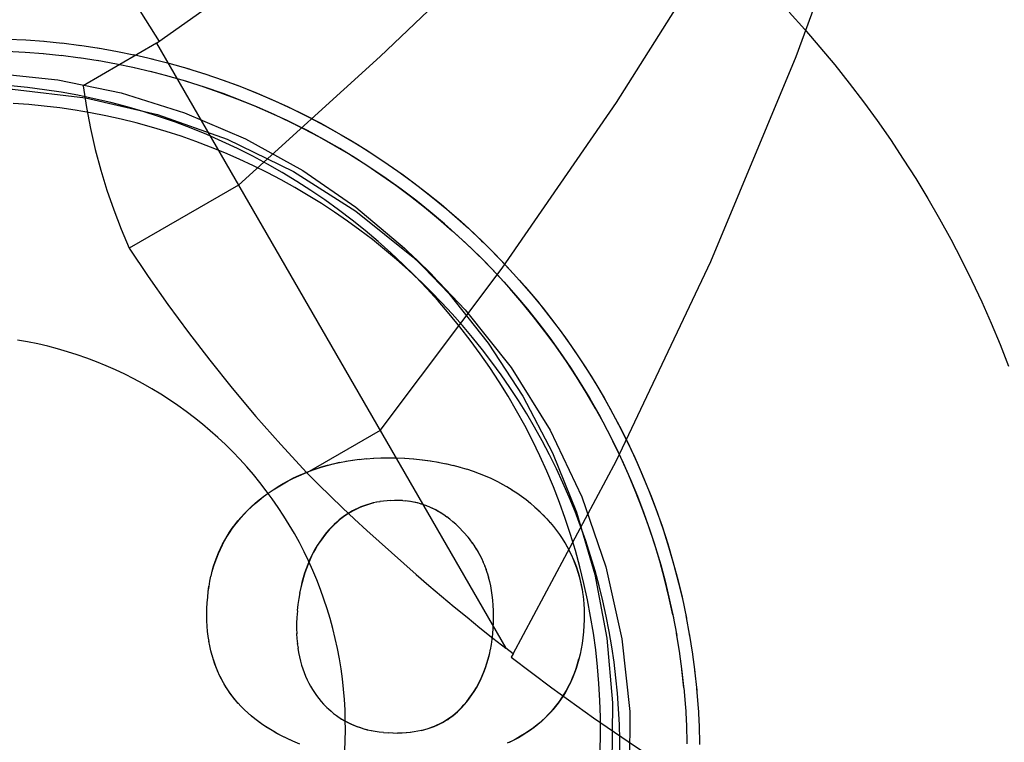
# Model space of a CAD drawing. Header units: inches. Extents: x 0 to 193, y 0 to 125.
# Tile 68 of 99: x 105.2106 to 105.3273, y 78.2009 to 78.2865. Entities that reach past the tile are written whole.
import ezdxf

# ---------------------------------------------------------------- set-up
doc = ezdxf.new("R2010")
doc.units = ezdxf.units.IN
doc.header["$LTSCALE"] = 10.6380102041
doc.header["$MEASUREMENT"] = 0
doc.linetypes.add('HIDDEN', pattern=[0.2, 0.1, -0.1])
doc.layers.add('DEFAULT_2', color=8, linetype='HIDDEN')

msp = doc.modelspace()

# ---------------------------------------------------------------- linework, layer by layer
at = {"layer": 'DEFAULT_2', "color": 8, "linetype": 'HIDDEN'}
for p, q in [((105.2268678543, 78.2837086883), (105.2452448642, 78.2968243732)), ((105.227194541, 78.28393929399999), (105.2244272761, 78.2882894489)), ((105.2091764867, 78.2842127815), (105.2113626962, 78.284108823)), ((105.2113548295, 78.2841165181), (105.213545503, 78.2839486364)), ((105.2135024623, 78.2839593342), (105.2157234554, 78.283732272)), ((105.2156454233, 78.2837478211), (105.2178951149, 78.2834599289)), ((105.2268678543, 78.2837086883), (105.2181660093, 78.27868467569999)), ((105.227194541, 78.28393929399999), (105.2268678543, 78.2837086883)), ((105.2268678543, 78.2837086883), (105.2682605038, 78.2120145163)), ((105.2177823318, 78.2834820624), (105.2200590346, 78.2831317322)), ((105.2199118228, 78.2831622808), (105.2222137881, 78.2827479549)), ((105.2220325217, 78.28278862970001), (105.2243579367, 78.2823087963)), ((105.215627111, 78.2822336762), (105.2134085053, 78.28246192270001)), ((105.2177957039, 78.281959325), (105.2155480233, 78.2822493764)), ((105.219956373, 78.2816283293), (105.2176813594, 78.28198183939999)), ((105.2221076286, 78.2812408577), (105.2198070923, 78.2816594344)), ((105.2241430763, 78.2823614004), (105.2264900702, 78.2818146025)), ((105.2262421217, 78.2818808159), (105.2286087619, 78.2812656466)), ((105.2242480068, 78.2807972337), (105.2219238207, 78.2812824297)), ((105.2263760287, 78.2802977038), (105.2240301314, 78.2808510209)), ((105.2284902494, 78.2797426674), (105.226124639, 78.2803655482)), ((105.2283283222, 78.2813472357), (105.2307126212, 78.2806623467)), ((105.2304003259, 78.2807609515), (105.2328002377, 78.2800050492)), ((105.2305892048, 78.2791324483), (105.228205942, 78.2798262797)), ((105.2365675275, 78.2669083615), (105.2236208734, 78.25943360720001)), ((105.2575297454, 78.25818983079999), (105.2595448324, 78.2562225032)), ((105.2586936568, 78.25495717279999), (105.2560753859, 78.2575113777)), ((105.2533678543, 78.23780934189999), (105.2446660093, 78.2327853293)), ((105.2485238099, 78.2340216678), (105.2493468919, 78.234197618)), ((105.2492847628, 78.2341685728), (105.250116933, 78.2343202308)), ((105.2500671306, 78.2342950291), (105.2509097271, 78.2344215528)), ((105.2508724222, 78.2344001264), (105.2517434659, 78.23450289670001)), ((105.251701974, 78.2344832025), (105.2525998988, 78.23456158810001)), ((105.2552796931, 78.2345864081), (105.2562572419, 78.23454234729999)), ((105.2562572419, 78.23454234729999), (105.2573147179, 78.2344622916)), ((105.256272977, 78.2345269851), (105.2573423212, 78.2344460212)), ((105.2583219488, 78.23435940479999), (105.259270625, 78.2342343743)), ((105.259270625, 78.2342343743), (105.2602674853, 78.2340579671)), ((105.2601856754, 78.2340851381), (105.26115684, 78.2338842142)), ((105.2610995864, 78.23390746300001), (105.2620085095, 78.23369041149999)), ((105.261981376, 78.2337085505), (105.2628255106, 78.23347784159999)), ((105.2628019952, 78.2334958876), (105.2636099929, 78.2332471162)), ((105.2635881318, 78.2332643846), (105.2643626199, 78.2330091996)), ((105.2671204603, 78.23184291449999), (105.2677734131, 78.231509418)), ((105.267752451, 78.2315139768), (105.2683857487, 78.2311630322)), ((105.2683646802, 78.23116926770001), (105.2689773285, 78.2308018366)), ((105.2529676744, 78.2293104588), (105.252535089, 78.2292354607)), ((105.2533617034, 78.2293797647), (105.2529266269, 78.2293208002)), ((105.2560099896, 78.2295088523), (105.2555230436, 78.2295292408)), ((105.2564031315, 78.2294633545), (105.2560257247, 78.2294934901)), ((105.2567739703, 78.2294197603), (105.2563824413, 78.2294791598)), ((105.2571378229, 78.2293626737), (105.2567476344, 78.2294365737)), ((105.257495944, 78.22929219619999), (105.2571046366, 78.2293811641)), ((105.2578492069, 78.2292085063), (105.2574562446, 78.2293127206)), ((105.2581983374, 78.2291113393), (105.2578047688, 78.2292312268)), ((105.2585441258, 78.22900065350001), (105.2581507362, 78.2291361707)), ((105.2588872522, 78.2288759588), (105.2584954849, 78.229027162)), ((105.2592284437, 78.22873699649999), (105.258838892, 78.2289038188)), ((105.2595683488, 78.2285830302), (105.2591813, 78.2287657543)), ((105.2602023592, 78.22825945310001), (105.2598615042, 78.22844497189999)), ((105.260586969, 78.2280244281), (105.2602023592, 78.22825945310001)), ((105.2609282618, 78.22780265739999), (105.2605513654, 78.22805184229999)), ((105.2612714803, 78.2275612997), (105.2609021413, 78.2278250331)), ((105.2721722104, 78.2283022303), (105.272340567, 78.22813892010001)), ((105.2726573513, 78.2278226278), (105.273099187, 78.227358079)), ((105.2616172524, 78.2272986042), (105.2612475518, 78.2275829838)), ((105.2619662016, 78.227013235), (105.2615960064, 78.22731830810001)), ((105.2730861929, 78.22737045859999), (105.2735126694, 78.2268934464)), ((105.273498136, 78.226907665), (105.2739001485, 78.2264280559)), ((105.2626738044, 78.22636819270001), (105.2626580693, 78.2263835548)), ((105.2637812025, 78.2251673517), (105.2626583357, 78.2263838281)), ((105.2738848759, 78.2264428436), (105.2742515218, 78.2259716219)), ((105.2640522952, 78.2248307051), (105.2637654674, 78.2251827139)), ((105.2643107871, 78.2244846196), (105.264032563, 78.2248513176)), ((105.2645565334, 78.22412939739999), (105.264288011, 78.224509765)), ((105.2749215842, 78.22502272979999), (105.2752284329, 78.2245228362)), ((105.2752188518, 78.2245494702), (105.2755087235, 78.22403790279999)), ((105.2647899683, 78.2237641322), (105.2645318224, 78.2241581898)), ((105.2650114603, 78.223388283), (105.264763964, 78.2237961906)), ((105.2652210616, 78.2230010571), (105.264984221, 78.2234240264)), ((105.2654189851, 78.2226017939), (105.2651931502, 78.22303985)), ((105.2656051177, 78.2221895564), (105.2653912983, 78.2226423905)), ((105.2657795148, 78.2217635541), (105.2655784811, 78.2222301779)), ((105.2659418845, 78.2213226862), (105.265755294, 78.2218002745)), ((105.2660921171, 78.220866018), (105.265919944, 78.22135581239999)), ((105.266229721, 78.220392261), (105.2660701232, 78.22090253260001)), ((105.233185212, 78.2199602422), (105.2332973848, 78.2205720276)), ((105.266354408, 78.2199003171), (105.2662079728, 78.2204296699)), ((105.2329712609, 78.2187481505), (105.2330611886, 78.2193719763)), ((105.2438345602, 78.218573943), (105.2437208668, 78.2179043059)), ((105.2772927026, 78.2189711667), (105.27737311, 78.21835067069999)), ((105.2773789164, 78.21840927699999), (105.2774384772, 78.21778474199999)), ((105.266746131, 78.2170861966), (105.2666966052, 78.2177082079)), ((105.2774476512, 78.2178340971), (105.2774859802, 78.2172079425)), ((105.2891243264, 78.2180535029), (105.2896409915, 78.2155742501)), ((105.2435462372, 78.2164584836), (105.2434866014, 78.2156799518)), ((105.266775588, 78.2164610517), (105.2667590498, 78.2171152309)), ((105.2434416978, 78.215022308), (105.243449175, 78.2143448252)), ((105.2434866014, 78.2156799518), (105.2434572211, 78.2149976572)), ((105.2667415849, 78.2144031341), (105.266773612, 78.2151247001)), ((105.277517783, 78.2153825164), (105.2774891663, 78.2147286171)), ((105.2880386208, 78.2159703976), (105.2884954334, 78.2135131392)), ((105.28958046, 78.2159128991), (105.2900270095, 78.21345576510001)), ((105.2434333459, 78.214377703), (105.2434631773, 78.2137225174)), ((105.2434461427, 78.2137648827), (105.2434970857, 78.21312754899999)), ((105.2884477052, 78.2138231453), (105.2888346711, 78.21139002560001)), ((105.289981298, 78.213761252), (105.2903592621, 78.2113281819)), ((105.2330760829, 78.2128348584), (105.2329884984, 78.213415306)), ((105.2434790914, 78.2131736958), (105.2435492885, 78.2125576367)), ((105.2435319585, 78.2125912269), (105.2436189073, 78.2120111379)), ((105.2665419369, 78.2124436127), (105.2666181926, 78.2130881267)), ((105.2664332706, 78.2118481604), (105.266529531, 78.212478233)), ((105.2690959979, 78.21136384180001), (105.2682605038, 78.2120145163)), ((105.2690959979, 78.21136384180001), (105.2688678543, 78.2109625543)), ((105.2903266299, 78.2115999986), (105.2906374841, 78.20919285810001)), ((105.233591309, 78.21064626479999), (105.2334355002, 78.2112075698)), ((105.2893359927, 78.2073274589), (105.2890966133, 78.2095001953)), ((105.2906161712, 78.2094305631), (105.290861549, 78.2070511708)), ((105.2893359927, 78.2073274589), (105.2895229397, 78.2049781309)), ((105.2908497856, 78.2072543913), (105.2910312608, 78.2049044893)), ((105.2458228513, 78.2064054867), (105.2461017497, 78.2060433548)), ((105.23724202, 78.2047575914), (105.2368577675, 78.2051450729)), ((105.2372263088, 78.20477297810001), (105.237242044, 78.20475761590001)), ((105.2469323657, 78.2051030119), (105.2470475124, 78.2049895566)), ((105.2470317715, 78.2050049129), (105.2470475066, 78.20498955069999)), ((105.2895183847, 78.2051491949), (105.289642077, 78.202831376)), ((105.2910272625, 78.20507292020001), (105.291146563, 78.20275419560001)), ((105.2522820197, 78.2022671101), (105.2527518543, 78.2021785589)), ((105.2537621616, 78.2020461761), (105.2543046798, 78.2020032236)), ((105.2564258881, 78.202028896), (105.2569499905, 78.2020621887)), ((105.2896437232, 78.2029669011), (105.2897058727, 78.2006822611)), ((105.29114854, 78.2028876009), (105.291207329, 78.200601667)), ((105.2542889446, 78.2020185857), (105.2548906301, 78.2019784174)), ((105.2548709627, 78.2019940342), (105.2554475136, 78.2019722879)), ((105.255421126, 78.2019875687), (105.2559741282, 78.2019855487)), ((105.2559339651, 78.20199941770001), (105.2564740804, 78.2020160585))]:
    msp.add_line(p, q, dxfattribs=at)
for points in [[(105.2365675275, 78.2669083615), (105.2533438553, 78.2821503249), (105.2694054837, 78.2974437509), (105.2847524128, 78.3127886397), (105.2993846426, 78.3281849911), (105.3133021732, 78.3436328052), (105.3265050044, 78.359132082)], [(105.2533678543, 78.23780934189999), (105.2678278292, 78.2570633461), (105.2813796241, 78.27670393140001), (105.294023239, 78.2967310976), (105.3057586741, 78.3171448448), (105.3165859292, 78.3379451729), (105.3265050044, 78.359132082)], [(105.2690959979, 78.21136384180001), (105.2813648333, 78.2342627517), (105.2925534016, 78.2578533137), (105.3026617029, 78.2821355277), (105.3116897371, 78.3071093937), (105.3196375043, 78.3327749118), (105.3265050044, 78.359132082)], [(105.3018084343, 78.2873955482), (105.3036599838, 78.2853497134), (105.3054677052, 78.28326505), (105.3072307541, 78.2811424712), (105.3089483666, 78.2789829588), (105.3106197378, 78.276787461), (105.312244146, 78.2745569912), (105.3138208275, 78.2722925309), (105.3153491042, 78.26999512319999), (105.3168282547, 78.26766578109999), (105.3182576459, 78.26530557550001), (105.3196365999, 78.2629155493), (105.3209645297, 78.2604967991), (105.3222408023, 78.25805039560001), (105.3234648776, 78.2555774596), (105.3246361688, 78.2530790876), (105.3257541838, 78.250556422), (105.3268183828, 78.2480105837), (105.3278283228, 78.2454427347)], [(105.2134520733, 78.2824511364), (105.2112720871, 78.28261161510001), (105.2090886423, 78.2827149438)], [(105.2076276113, 78.2801823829), (105.2151649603, 78.2793835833), (105.2226520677, 78.2778292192), (105.2301558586, 78.27546082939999), (105.2374095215, 78.2723769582), (105.2441771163, 78.2686364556), (105.2504713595, 78.26429628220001), (105.2562399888, 78.2594252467), (105.2575476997, 78.2581762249)], [(105.2645593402, 78.2590133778), (105.2641917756, 78.2593700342), (105.2625986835, 78.2608666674), (105.2609669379, 78.2623210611), (105.2592976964, 78.2637322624), (105.257592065, 78.2650992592), (105.2558512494, 78.2664211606), (105.2540764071, 78.2676970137), (105.2522687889, 78.26892599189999), (105.2504296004, 78.2701072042), (105.2485601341, 78.2712398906), (105.2466616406, 78.2723232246), (105.2447354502, 78.2733565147), (105.2427828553, 78.274339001), (105.2408052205, 78.2752700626), (105.238803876, 78.2761490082), (105.2367802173, 78.2769752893), (105.2347356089, 78.2777482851), (105.232671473, 78.27846752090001), (105.2302726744, 78.2792336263)], [(105.2324568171, 78.28012239), (105.2348702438, 78.2792942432), (105.236921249, 78.2785303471), (105.2389519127, 78.2777139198), (105.2409608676, 78.2768454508), (105.242946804, 78.27592556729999), (105.2449083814, 78.2749548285), (105.2468443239, 78.2739339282), (105.248753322, 78.2728634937), (105.2506341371, 78.2717442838), (105.2524854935, 78.2705769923), (105.2543061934, 78.2693624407), (105.2560949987, 78.2681013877), (105.2578507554, 78.2667947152), (105.259572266, 78.26544324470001), (105.2612584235, 78.2640479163), (105.2629080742, 78.26260961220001), (105.2645201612, 78.2611293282), (105.2656070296, 78.2600868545)], [(105.2344964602, 78.27943191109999), (105.236517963, 78.2786900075), (105.2385200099, 78.2778971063), (105.2405013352, 78.2770537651), (105.2424606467, 78.276160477), (105.2443967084, 78.27521786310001), (105.2463082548, 78.2742264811), (105.2481940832, 78.273187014), (105.2500529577, 78.2721000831), (105.2518837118, 78.2709664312), (105.2536851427, 78.2697867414), (105.255456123, 78.2685618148), (105.2571954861, 78.2672923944), (105.2589021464, 78.2659793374), (105.2605749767, 78.264623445), (105.2622129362, 78.2632256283), (105.2638149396, 78.2617867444), (105.2653799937, 78.260307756), (105.2655991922, 78.2600945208)], [(105.1272007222, 78.20511776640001), (105.1282317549, 78.21385835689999), (105.1302011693, 78.2223242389), (105.1331301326, 78.2305658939), (105.1369551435, 78.2384318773), (105.1416445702, 78.2458152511), (105.1471239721, 78.2526329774), (105.1533387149, 78.2587878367), (105.1601977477, 78.2642154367), (105.1676261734, 78.2688331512), (105.1755208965, 78.2725984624), (105.1837905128, 78.27544748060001), (105.192325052, 78.2773616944), (105.2010211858, 78.2782991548), (105.2097675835, 78.2782662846), (105.2184541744, 78.2772451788), (105.2269738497, 78.275266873), (105.2352153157, 78.2723384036), (105.2430810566, 78.2685138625), (105.2504641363, 78.2638248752), (105.2572815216, 78.2583458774), (105.2595338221, 78.256231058)], [(105.2560753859, 78.2575113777), (105.254615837, 78.2588825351), (105.2531208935, 78.2602150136), (105.2515915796, 78.2615079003), (105.2500289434, 78.2627603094), (105.248434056, 78.2639713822), (105.2468080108, 78.2651402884), (105.2451519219, 78.2662662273), (105.2434669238, 78.2673484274), (105.2417541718, 78.2683861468), (105.2400148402, 78.269378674), (105.2382501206, 78.2703253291), (105.2364612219, 78.2712254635), (105.2346493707, 78.27207846), (105.2328158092, 78.2728837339), (105.2309617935, 78.2736407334), (105.2290885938, 78.2743489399), (105.2271974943, 78.2750078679), (105.2252897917, 78.27561706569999), (105.2233667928, 78.2761761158), (105.2214298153, 78.2766846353), (105.219480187, 78.2771422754), (105.2175192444, 78.2775487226), (105.2155483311, 78.2779036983), (105.2135687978, 78.2782069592), (105.2115820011, 78.2784582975), (105.209589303, 78.2786575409)], [(105.2181660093, 78.27868467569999), (105.218561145, 78.27611706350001), (105.2190394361, 78.27359379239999), (105.2196014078, 78.2711140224), (105.2202454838, 78.26868027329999), (105.2209706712, 78.2662945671), (105.2217757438, 78.263957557), (105.2226589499, 78.2616707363), (105.2236208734, 78.25943360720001)], [(105.2323234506, 78.2785879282), (105.2343569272, 78.2778896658), (105.2363717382, 78.27713925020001), (105.2383665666, 78.2763372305), (105.2403400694, 78.2754840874), (105.2422909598, 78.2745804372), (105.2442179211, 78.273626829), (105.2461197, 78.2726239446), (105.2479950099, 78.2715724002), (105.2498426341, 78.27047294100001), (105.2516613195, 78.2693262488), (105.2534498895, 78.2681331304), (105.2552071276, 78.2668943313), (105.2569319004, 78.2656107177), (105.2586230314, 78.2642830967), (105.2602794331, 78.2629123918), (105.2618999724, 78.2614994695), (105.2634836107, 78.2600453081), (105.2645512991, 78.259021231)], [(105.2586935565, 78.25495726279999), (105.2580233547, 78.2556036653), (105.256669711, 78.25686254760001), (105.2552860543, 78.25808836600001), (105.2538731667, 78.2592803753), (105.2524318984, 78.2604379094), (105.2509630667, 78.2615602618), (105.249467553, 78.2626468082), (105.2479462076, 78.2636968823), (105.2463999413, 78.2647099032), (105.2448296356, 78.2656852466), (105.2432362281, 78.2666223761), (105.2416206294, 78.2675207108), (105.2399838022, 78.2683797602), (105.2383266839, 78.269198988), (105.2366502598, 78.269977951), (105.2349554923, 78.2707161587), (105.2332433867, 78.2714132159), (105.231514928, 78.2720686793), (105.2297711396, 78.27268220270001), (105.2280130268, 78.2732533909), (105.2262416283, 78.2737819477), (105.2244579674, 78.2742675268), (105.222663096, 78.2747098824), (105.2208580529, 78.2751087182), (105.2190439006, 78.27546383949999), (105.217221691, 78.2757750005), (105.2153924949, 78.2760420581), (105.2135573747, 78.27626481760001), (105.2117174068, 78.2764431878), (105.209873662, 78.2765770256)], [(105.2236208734, 78.25943360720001), (105.225866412, 78.25608719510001), (105.2282062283, 78.2527575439), (105.2306329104, 78.24945130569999), (105.2331686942, 78.2461485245), (105.2358304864, 78.2428309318), (105.2386268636, 78.239500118), (105.2415738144, 78.2361510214), (105.2446660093, 78.2327853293)], [(105.2655991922, 78.2600945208), (105.2669070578, 78.2587895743), (105.2683951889, 78.2572332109), (105.2698433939, 78.2556396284), (105.271250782, 78.2540098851), (105.2726164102, 78.2523449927), (105.2739394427, 78.250646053), (105.2752189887, 78.2489141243), (105.2764542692, 78.2471503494), (105.2776444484, 78.2453558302), (105.278788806, 78.2435317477), (105.2798865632, 78.24167924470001), (105.2809370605, 78.2397995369), (105.2819395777, 78.2378938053), (105.282893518, 78.2359632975), (105.2837982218, 78.2340092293), (105.2846531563, 78.232032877), (105.2854577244, 78.2300354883), (105.2862114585, 78.2280183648), (105.2869138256, 78.2259827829), (105.2875644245, 78.2239300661), (105.2881627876, 78.2218615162), (105.2887085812, 78.21977847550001), (105.2892014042, 78.2176822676)], [(105.2656070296, 78.2600868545), (105.2660935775, 78.2596080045), (105.2676273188, 78.25804669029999), (105.2691203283, 78.2564463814), (105.2705716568, 78.25480817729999), (105.2719803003, 78.2531331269), (105.2733453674, 78.2514223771), (105.2746659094, 78.24967702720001), (105.2759410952, 78.2478982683), (105.2771700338, 78.24608724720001), (105.2783519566, 78.2442451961), (105.279486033, 78.2423733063), (105.2805715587, 78.2404728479), (105.2816077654, 78.2385450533), (105.2825940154, 78.23659122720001), (105.2835296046, 78.23461264), (105.2844139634, 78.2326106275), (105.2852464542, 78.2305864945), (105.2860265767, 78.2285416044), (105.2867537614, 78.2264772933), (105.2874275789, 78.2243949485), (105.2880475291, 78.2222959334), (105.2886132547, 78.2201816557), (105.2891243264, 78.2180535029)], [(105.2575476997, 78.2581762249), (105.2614736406, 78.2540445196), (105.2661683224, 78.2481831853), (105.2702779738, 78.2418849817), (105.2737752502, 78.235184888), (105.2766201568, 78.2281370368), (105.2787749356, 78.2207716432), (105.280212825, 78.2131951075), (105.2808790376, 78.205539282), (105.2808056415, 78.1977591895)], [(105.2645512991, 78.259021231), (105.2650292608, 78.2585508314), (105.2665359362, 78.2570170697), (105.2680025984, 78.2554450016), (105.2694283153, 78.25383570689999), (105.2708121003, 78.25219021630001), (105.272153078, 78.2505096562), (105.2734503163, 78.2487951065), (105.2747029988, 78.2470477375), (105.2759102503, 78.2452686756), (105.2770713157, 78.2434591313), (105.2781853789, 78.2416202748), (105.2792517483, 78.2397533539), (105.280269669, 78.2378595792), (105.2812385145, 78.2359402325), (105.2821575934, 78.23399656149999), (105.2830263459, 78.2320298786), (105.2838441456, 78.23004146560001), (105.2846105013, 78.2280326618), (105.2853248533, 78.2260047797), (105.2859867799, 78.2239591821), (105.2865957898, 78.22189720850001), (105.287151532, 78.2198202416), (105.2876535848, 78.2177296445), (105.2881016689, 78.215626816)], [(105.2880386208, 78.2159703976), (105.2875734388, 78.2181061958), (105.2870525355, 78.2202290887), (105.2864762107, 78.2223376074), (105.2858449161, 78.2244303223), (105.2851590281, 78.226505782), (105.2844190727, 78.2285625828), (105.2836255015, 78.2305992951), (105.2827789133, 78.2326145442), (105.281879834, 78.2346069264), (105.2809289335, 78.2365751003), (105.2799268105, 78.2385176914), (105.278874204, 78.2404333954), (105.277771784, 78.242320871), (105.2766203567, 78.2441788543), (105.2754206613, 78.2460060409), (105.2741735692, 78.24780121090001), (105.2728798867, 78.2495631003), (105.271540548, 78.2512905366), (105.2701564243, 78.2529822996), (105.2687285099, 78.2546372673), (105.2672577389, 78.256254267), (105.2657451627, 78.25783223), (105.2645593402, 78.2590133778)], [(105.2794236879, 78.1998301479), (105.2794660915, 78.2018323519), (105.2794560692, 78.20383497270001), (105.2793936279, 78.2058366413), (105.2792788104, 78.20783598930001), (105.2791116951, 78.2098316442), (105.2788923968, 78.2118222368), (105.2786210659, 78.2138064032), (105.2782978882, 78.21578278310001), (105.2779230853, 78.2177500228), (105.2774969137, 78.2197067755), (105.2770196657, 78.22165169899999), (105.2764916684, 78.22358345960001), (105.2759132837, 78.2255007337), (105.275284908, 78.22740220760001), (105.2746069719, 78.22928657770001), (105.2738799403, 78.2311525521), (105.2731043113, 78.2329988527), (105.2722806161, 78.2348242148), (105.2714094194, 78.23662738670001), (105.2704913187, 78.2384071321), (105.2695269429, 78.2401622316), (105.2685169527, 78.2418914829), (105.2674620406, 78.2435937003), (105.2663629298, 78.245267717), (105.2652203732, 78.246912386), (105.2640351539, 78.2485265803), (105.2628080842, 78.25010919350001), (105.2615400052, 78.2516591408), (105.2602317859, 78.25317536), (105.2588843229, 78.254656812), (105.2574985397, 78.2561024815), (105.2564120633, 78.2571846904)], [(105.2595338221, 78.256231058), (105.2634359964, 78.2521314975), (105.268863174, 78.2452727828), (105.2734804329, 78.2378446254), (105.2772452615, 78.2299501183), (105.2800937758, 78.2216806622), (105.2820074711, 78.2131462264), (105.2829415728, 78.2045048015), (105.2829110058, 78.1957037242)], [(105.2817445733, 78.1992967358), (105.2817446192, 78.2011453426), (105.2817000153, 78.2029934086), (105.2816107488, 78.2048398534), (105.2814769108, 78.2066836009), (105.2812985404, 78.2085235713), (105.2810757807, 78.2103586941), (105.280808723, 78.2121878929), (105.2804975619, 78.214010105), (105.2801424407, 78.2158242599), (105.279743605, 78.2176293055), (105.2793012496, 78.2194241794), (105.2788156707, 78.22120784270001), (105.2782871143, 78.2229792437), (105.2777159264, 78.2247373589), (105.2771024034, 78.2264811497), (105.2764469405, 78.2282096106), (105.2757498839, 78.22992171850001), (105.2750116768, 78.2316164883), (105.2742327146, 78.2332929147), (105.2734134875, 78.2349500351), (105.2725544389, 78.2365868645), (105.2716561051, 78.23820246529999), (105.2707189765, 78.2397958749), (105.2697436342, 78.2413661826), (105.2687306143, 78.24291245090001), (105.2676805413, 78.24443379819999), (105.2665939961, 78.2459293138), (105.265471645, 78.24739814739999), (105.2643141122, 78.24883941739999), (105.2631221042, 78.25025230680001), (105.2618962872, 78.25163596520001), (105.2606374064, 78.2529896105), (105.2593461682, 78.2543124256), (105.2586935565, 78.25495726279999)], [(105.249148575, 78.1998705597), (105.2492062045, 78.2010869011), (105.2492319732, 78.2023035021), (105.2492258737, 78.2035207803), (105.2491879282, 78.2047374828), (105.2491181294, 78.2059527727), (105.2490165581, 78.20716581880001), (105.2488832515, 78.2083757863), (105.2487183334, 78.20958184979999), (105.2485218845, 78.2107831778), (105.2482940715, 78.2119789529), (105.2480350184, 78.2131683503), (105.2477449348, 78.214350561), (105.2474239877, 78.2155247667), (105.2470724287, 78.21669017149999), (105.2466904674, 78.2178459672), (105.2462783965, 78.2189913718), (105.245836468, 78.22012558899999), (105.245365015, 78.2212478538), (105.2448643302, 78.2223573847), (105.2443347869, 78.2234534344), (105.2437767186, 78.2245352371), (105.2431905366, 78.2256020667), (105.2425766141, 78.2266531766), (105.2419354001, 78.2276878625), (105.2412673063, 78.2287053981), (105.2405728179, 78.2297051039), (105.2398523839, 78.2306862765), (105.2391065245, 78.2316482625), (105.238335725, 78.2325903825), (105.2375405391, 78.2335120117), (105.2367214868, 78.2344124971), (105.2358791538, 78.2352912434), (105.2350140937, 78.2361476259), (105.2341269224, 78.23698108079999), (105.2332182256, 78.237791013), (105.2322886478, 78.238576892), (105.2313388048, 78.2393381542), (105.2303693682, 78.2400743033), (105.2293809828, 78.2407848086), (105.2283743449, 78.2414692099), (105.2273501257, 78.2421270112), (105.2263090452, 78.2427577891), (105.2252518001, 78.2433610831), (105.224179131, 78.2439365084), (105.2230917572, 78.2444836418), (105.221990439, 78.2450021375), (105.2208759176, 78.2454916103), (105.2197489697, 78.245951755), (105.2186103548, 78.24638222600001), (105.2174608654, 78.2467827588), (105.2163012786, 78.24715304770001), (105.2151323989, 78.2474928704), (105.2139550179, 78.24780196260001), (105.2127699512, 78.2480801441), (105.2115780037, 78.24832719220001), (105.2103799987, 78.2485429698)], [(105.2400719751, 78.2303976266), (105.2406561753, 78.2307978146), (105.2412504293, 78.2311774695), (105.2418545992, 78.2315364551), (105.2424690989, 78.2318751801), (105.2430935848, 78.2321937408), (105.2437301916, 78.2324929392), (105.2443813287, 78.2327738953), (105.2450458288, 78.23303575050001), (105.2457229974, 78.23327799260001), (105.2464138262, 78.2335007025), (105.2471175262, 78.2337036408), (105.2478387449, 78.2338872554), (105.2485841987, 78.2340526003)], [(105.2400877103, 78.23038226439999), (105.2406631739, 78.2307766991), (105.2412488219, 78.2311514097), (105.2418443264, 78.2315062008), (105.2424506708, 78.2318416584), (105.2430684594, 78.23215826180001), (105.2436985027, 78.23245613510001), (105.2443415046, 78.2327355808), (105.2449983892, 78.2329965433), (105.2456699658, 78.233239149), (105.2463572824, 78.23346315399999), (105.2470612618, 78.233668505), (105.2477830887, 78.2338547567), (105.2485238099, 78.2340216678)], [(105.252557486, 78.234543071), (105.2534404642, 78.2345788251), (105.2543528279, 78.23458896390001), (105.2552973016, 78.2345714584)], [(105.2573147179, 78.2344622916), (105.2583645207, 78.23434086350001), (105.2593379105, 78.2342107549)], [(105.2643645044, 78.2329991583), (105.2650908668, 78.23273431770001), (105.2657912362, 78.232453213), (105.266467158, 78.2321559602), (105.2671204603, 78.23184291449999)], [(105.2333112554, 78.2205487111), (105.2334435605, 78.221153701), (105.2336090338, 78.2217253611), (105.2337916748, 78.22228225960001), (105.2339890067, 78.22281848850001), (105.2342026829, 78.22334014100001), (105.2344338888, 78.22385207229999), (105.2346815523, 78.2243520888), (105.2349447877, 78.2248390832), (105.2352242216, 78.225314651), (105.2355201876, 78.22578002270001), (105.23583268, 78.2262351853), (105.2361606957, 78.2266793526), (105.2365075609, 78.2271160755), (105.2368772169, 78.2275500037), (105.2372668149, 78.2279770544), (105.2376737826, 78.2283937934), (105.2381012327, 78.2288029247), (105.2385494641, 78.2292049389), (105.2390243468, 78.2296030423), (105.2395325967, 78.2300010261), (105.2400719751, 78.2303976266)], [(105.2334544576, 78.2211203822), (105.2336142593, 78.2216765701), (105.2337905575, 78.2222182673), (105.2339830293, 78.22274661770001), (105.2341917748, 78.2232624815), (105.234416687, 78.22376685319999), (105.234658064, 78.22426047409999), (105.2349160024, 78.2247442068), (105.2351909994, 78.2252186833), (105.2354833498, 78.2256846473), (105.2357937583, 78.2261426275), (105.2361227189, 78.22659325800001), (105.2364711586, 78.2270369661), (105.2368397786, 78.2274742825), (105.2372297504, 78.22790553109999), (105.2376419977, 78.2283311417), (105.2380779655, 78.228751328), (105.2385388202, 78.2291664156), (105.2390263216, 78.22957649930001), (105.2395428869, 78.2299818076), (105.2400877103, 78.23038226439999)], [(105.2689582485, 78.2308084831), (105.2695344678, 78.2304315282), (105.270094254, 78.2300378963), (105.2706387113, 78.22962728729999), (105.2711685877, 78.2291989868), (105.2716851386, 78.2287520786), (105.2721879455, 78.2282868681)], [(105.252535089, 78.2292354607), (105.252156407, 78.22913760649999), (105.2517881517, 78.2290269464), (105.2514276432, 78.2289032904), (105.2510759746, 78.2287672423), (105.2507338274, 78.2286194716), (105.2503997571, 78.2284595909), (105.2500732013, 78.2282878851), (105.2497521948, 78.2281030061), (105.2494341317, 78.2279035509), (105.2491203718, 78.227689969), (105.2488115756, 78.2274624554), (105.2485072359, 78.2272203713), (105.2482082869, 78.226964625), (105.2479110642, 78.2266907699), (105.2476117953, 78.22639414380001), (105.2473117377, 78.2260763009)], [(105.2525848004, 78.22922813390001), (105.2522119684, 78.2291332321), (105.2518483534, 78.2290257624), (105.2514929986, 78.2289059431), (105.2511451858, 78.22877358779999), (105.2508040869, 78.2286287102), (105.2504690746, 78.2284709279), (105.2501394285, 78.2283000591), (105.2498146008, 78.2281155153), (105.2494939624, 78.2279169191), (105.2491770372, 78.227703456), (105.2488632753, 78.2274745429), (105.2485522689, 78.2272291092), (105.2482435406, 78.22696634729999), (105.2479367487, 78.2266848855), (105.2476313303, 78.2263828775), (105.2473274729, 78.2260609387)], [(105.2546098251, 78.2295215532), (105.2541777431, 78.2294938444), (105.2537490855, 78.2294506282), (105.2533306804, 78.2293927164)], [(105.2555399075, 78.2295139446), (105.2550715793, 78.2295181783), (105.254621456, 78.2295057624)], [(105.2602469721, 78.2282276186), (105.2599076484, 78.2284135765), (105.259522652, 78.2286125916)], [(105.272324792, 78.2281542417), (105.2726436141, 78.2278358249), (105.2730861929, 78.22737045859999)], [(105.262673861, 78.2263682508), (105.2623189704, 78.2267029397), (105.2619662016, 78.227013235)], [(105.2473274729, 78.2260609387), (105.2470294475, 78.2257211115), (105.2467418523, 78.2253677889), (105.246464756, 78.2250013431), (105.2461979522, 78.2246206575), (105.2459412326, 78.22422506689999), (105.2456946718, 78.22381358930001), (105.2454581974, 78.2233854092), (105.2452320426, 78.2229393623), (105.2450162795, 78.2224744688), (105.2448113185, 78.2219893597), (105.24461739, 78.2214828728), (105.2444351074, 78.2209534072), (105.2442648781, 78.2203995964), (105.2441075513, 78.2198195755), (105.2439637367, 78.2192117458), (105.2438121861, 78.2185534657)], [(105.2473117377, 78.2260763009), (105.2470067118, 78.2257281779), (105.246712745, 78.2253660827), (105.2464293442, 78.22498940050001), (105.2461579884, 78.2245999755), (105.2459010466, 78.2242014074), (105.2456553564, 78.2237878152), (105.2454175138, 78.22335308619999), (105.2451906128, 78.2229015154), (105.2449773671, 78.2224376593), (105.2447755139, 78.22195462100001), (105.2445827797, 78.2214455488), (105.2444019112, 78.2209148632), (105.2442353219, 78.2203675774), (105.2440817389, 78.2197950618), (105.2439397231, 78.21918815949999)], [(105.2742633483, 78.2259614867), (105.2746033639, 78.2254932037), (105.2749215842, 78.22502272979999)], [(105.2754962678, 78.2240728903), (105.2757681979, 78.2235502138), (105.276009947, 78.2230554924), (105.2762328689, 78.2225561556), (105.2764365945, 78.2220537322), (105.2766220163, 78.221546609), (105.2767898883, 78.2210337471), (105.2769402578, 78.2205149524), (105.2770732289, 78.219991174), (105.2771893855, 78.21945794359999), (105.2772897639, 78.2189096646)], [(105.2757544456, 78.2235923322), (105.2759942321, 78.2231072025), (105.2762160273, 78.2226167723), (105.2764204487, 78.2221203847), (105.2766076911, 78.2216172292), (105.2767781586, 78.2211065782), (105.2769318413, 78.2205875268), (105.277068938, 78.2200592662), (105.277189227, 78.2195207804), (105.2772927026, 78.2189711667)], [(105.2328635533, 78.2174122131), (105.2329154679, 78.2180805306), (105.2329863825, 78.2187279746), (105.2330766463, 78.2193538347), (105.233185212, 78.2199602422)], [(105.26654809, 78.2188649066), (105.2664507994, 78.21939864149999), (105.2663362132, 78.2199244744)], [(105.2667101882, 78.2177211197), (105.2666441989, 78.2183007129), (105.2665623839, 78.2188560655)], [(105.2329727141, 78.2134310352), (105.2329032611, 78.21402037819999), (105.2328519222, 78.2146326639), (105.2328182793, 78.2152781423), (105.232805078, 78.2159572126), (105.23281525, 78.2166741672), (105.2328478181, 78.2174275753)], [(105.2437017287, 78.2178995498), (105.2436078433, 78.2172113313), (105.2435309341, 78.216475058)], [(105.2774982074, 78.2172443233), (105.2775301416, 78.21663881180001), (105.2775424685, 78.2160160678), (105.2775339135, 78.2153739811)], [(105.26675732, 78.2143877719), (105.2667896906, 78.2151186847), (105.2668007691, 78.2158168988), (105.2667898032, 78.21648129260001)], [(105.2666328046, 78.2130640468), (105.2667044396, 78.21371242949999), (105.26675732, 78.2143877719)], [(105.2775049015, 78.214713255), (105.2774477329, 78.21397099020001), (105.2773721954, 78.21326138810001), (105.2772777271, 78.2125856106), (105.2771660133, 78.21194017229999), (105.2770383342, 78.2113225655), (105.2768953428, 78.2107310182), (105.2767379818, 78.2101634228), (105.2765666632, 78.2096182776), (105.276382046, 78.2090938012), (105.2761843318, 78.20858872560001), (105.2759739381, 78.2081015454), (105.2757508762, 78.2076311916), (105.2755153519, 78.2071763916), (105.2752671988, 78.2067362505), (105.275006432, 78.2063096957), (105.2747327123, 78.2058959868), (105.2744458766, 78.2054942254), (105.2741454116, 78.205103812), (105.2738309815, 78.2047240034), (105.2735018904, 78.2043543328), (105.2731576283, 78.2039941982), (105.2727973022, 78.2036432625), (105.2724202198, 78.2033010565), (105.2720252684, 78.2029673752), (105.2716115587, 78.2026418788), (105.2711777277, 78.2023245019), (105.270722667, 78.2020150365), (105.2702447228, 78.2017135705), (105.2697425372, 78.2014200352), (105.2692141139, 78.2011346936), (105.2686578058, 78.2008576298)], [(105.2334334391, 78.2111737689), (105.2332902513, 78.2117254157), (105.2331644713, 78.21229002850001), (105.2330593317, 78.2128551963)], [(105.2436027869, 78.2120291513), (105.2436895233, 78.2114977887), (105.243792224, 78.2109882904), (105.2439108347, 78.2104940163), (105.2440436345, 78.2100186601), (105.244188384, 78.2095658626), (105.2443465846, 78.2091291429), (105.244519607, 78.2087019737), (105.2447056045, 78.2082881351), (105.244902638, 78.2078905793), (105.2451123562, 78.20750526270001), (105.2453359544, 78.2071287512), (105.2455728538, 78.2067621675), (105.2458228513, 78.2064054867)], [(105.2632949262, 78.2052927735), (105.2636199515, 78.2056832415), (105.2639284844, 78.20608303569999), (105.2642202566, 78.2064918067), (105.2644960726, 78.2069106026), (105.2647565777, 78.2073400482), (105.2650019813, 78.2077810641), (105.2652327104, 78.2082344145), (105.2654487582, 78.2087011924), (105.2656503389, 78.20918231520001), (105.2658372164, 78.209679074), (105.2660093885, 78.2101925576), (105.2661663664, 78.2107242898), (105.2663079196, 78.2112755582), (105.2664234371, 78.211893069)], [(105.2888004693, 78.2116659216), (105.2891191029, 78.2092588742), (105.2893485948, 78.2071211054)], [(105.2365418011, 78.2054886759), (105.2362077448, 78.20587569), (105.2358914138, 78.2062693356), (105.2355921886, 78.20667014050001), (105.23530924, 78.2070785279), (105.2350421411, 78.2074951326), (105.2347902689, 78.20792048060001), (105.2345533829, 78.2083553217), (105.2343310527, 78.2088002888), (105.2341232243, 78.20925625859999), (105.2339296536, 78.2097239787), (105.2337504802, 78.2102044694), (105.2335856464, 78.2106986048)], [(105.2368946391, 78.2051079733), (105.236475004, 78.2055614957), (105.2361094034, 78.20599148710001), (105.2357654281, 78.20642899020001), (105.2354467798, 78.2068686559), (105.2351499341, 78.2073137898), (105.2348725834, 78.207766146), (105.2346147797, 78.2082250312), (105.2343762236, 78.20868959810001), (105.2341556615, 78.20916206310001), (105.2339520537, 78.209643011), (105.2337644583, 78.21013648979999), (105.233591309, 78.21064626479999)], [(105.2632791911, 78.2053081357), (105.263608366, 78.2057038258), (105.2639204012, 78.20610871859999), (105.2642149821, 78.20652243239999), (105.264493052, 78.20694611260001), (105.2647554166, 78.2073805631), (105.2650021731, 78.2078264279), (105.2652337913, 78.2082846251), (105.265449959, 78.2087551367), (105.2656503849, 78.2092374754), (105.2658354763, 78.20973396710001), (105.2660056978, 78.210246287), (105.266160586, 78.21077589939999), (105.2663001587, 78.2113249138)], [(105.2768734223, 78.2107226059), (105.2767120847, 78.2101443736), (105.276532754, 78.2095793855), (105.2763329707, 78.20902152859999), (105.276117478, 78.20848138), (105.27589042, 78.2079693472), (105.2756511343, 78.2074798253), (105.2754008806, 78.2070119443), (105.2751380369, 78.2065619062), (105.2748612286, 78.2061253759), (105.2745709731, 78.205703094), (105.2742673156, 78.2052944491), (105.2739502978, 78.2048991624), (105.2736204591, 78.2045172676), (105.2732763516, 78.20414721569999), (105.2729155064, 78.2037864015), (105.2725415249, 78.2034380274), (105.2721583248, 78.2031055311), (105.2717624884, 78.2027856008), (105.2713539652, 78.20247716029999), (105.270926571, 78.2021769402), (105.2704746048, 78.2018809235), (105.2699965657, 78.2015902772), (105.2694850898, 78.2013025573), (105.2689520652, 78.2010245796), (105.2684097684, 78.200763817)], [(105.2460860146, 78.206058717), (105.2463634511, 78.2057209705), (105.2466459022, 78.2054019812), (105.2469323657, 78.2051030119)], [(105.2438360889, 78.2006524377), (105.2429887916, 78.2010143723), (105.2422605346, 78.2013476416), (105.2415817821, 78.2016857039), (105.2409550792, 78.2020228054), (105.2403581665, 78.2023719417), (105.2397618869, 78.20274895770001), (105.2391894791, 78.2031395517), (105.2386559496, 78.2035348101), (105.2381568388, 78.2039344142), (105.237694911, 78.20433373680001), (105.2372262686, 78.2047729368)], [(105.2430925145, 78.2009606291), (105.2423950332, 78.2012759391), (105.2417389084, 78.2015976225), (105.2411207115, 78.2019250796), (105.2405380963, 78.2022581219), (105.2399882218, 78.2025963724), (105.2394691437, 78.2029397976), (105.2389785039, 78.20328820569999), (105.2385147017, 78.20364169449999), (105.238075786, 78.2040002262), (105.2376604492, 78.2043640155)], [(105.2470316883, 78.20500482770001), (105.2472258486, 78.2048202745), (105.2475296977, 78.2045497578), (105.2478418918, 78.204293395), (105.2481615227, 78.2040519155), (105.2484885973, 78.20382491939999), (105.2488222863, 78.20361259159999), (105.2491641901, 78.20341390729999), (105.2495152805, 78.2032279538), (105.2498766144, 78.2030545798), (105.2502499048, 78.2028930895), (105.2506341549, 78.2027442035), (105.2510264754, 78.2026088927), (105.2514342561, 78.20248571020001), (105.2518669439, 78.2023725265)], [(105.2569172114, 78.20207613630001), (105.2573907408, 78.2021389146), (105.2578323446, 78.2022149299), (105.2582531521, 78.2023045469), (105.2586605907, 78.20240779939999), (105.2590516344, 78.2025233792), (105.2594252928, 78.2026501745), (105.2597828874, 78.2027876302), (105.2601239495, 78.2029342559), (105.2604528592, 78.2030917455), (105.2607746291, 78.2032617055), (105.2610868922, 78.2034429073), (105.2613886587, 78.2036345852), (105.2616808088, 78.2038369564), (105.2619633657, 78.2040495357), (105.2622379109, 78.204273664), (105.2625056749, 78.2045099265), (105.2627677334, 78.2047601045), (105.2630257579, 78.2050264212), (105.2632791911, 78.2053081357)], [(105.2582518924, 78.2022852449), (105.2586497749, 78.2023850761), (105.2590319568, 78.2024968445), (105.2593999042, 78.2026200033), (105.2597546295, 78.2027544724), (105.2600973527, 78.2028999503), (105.2604289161, 78.2030565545), (105.2607503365, 78.20322419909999), (105.2610623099, 78.2034031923), (105.2613656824, 78.2035936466), (105.2616610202, 78.2037960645), (105.2619490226, 78.2040107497), (105.2622301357, 78.2042384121), (105.2625049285, 78.204479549), (105.2627737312, 78.20473510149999), (105.2630371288, 78.2050063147), (105.2632949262, 78.2052927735)], [(105.2484642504, 78.2038363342), (105.2487922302, 78.20362528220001), (105.249129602, 78.2034266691), (105.2494770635, 78.2032400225), (105.2498356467, 78.2030652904), (105.2502062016, 78.2029022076), (105.2505899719, 78.2027509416), (105.2509879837, 78.2026114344), (105.2514017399, 78.2024840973), (105.2518324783, 78.2023690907), (105.2523154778, 78.2022723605)], [(105.2527685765, 78.2021880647), (105.2532423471, 78.2021180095), (105.2537506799, 78.2020614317)]]:
    msp.add_lwpolyline(points, dxfattribs=at)
for radius, start, end in [(0.2613605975, 225.1941117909, 232.0893770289), (0.2618198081, 232.3356872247, 253.5137950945)]:
    msp.add_arc((105.4288486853, 78.4182202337), radius, start, end, dxfattribs=at)

doc.saveas('drawing.dxf')
